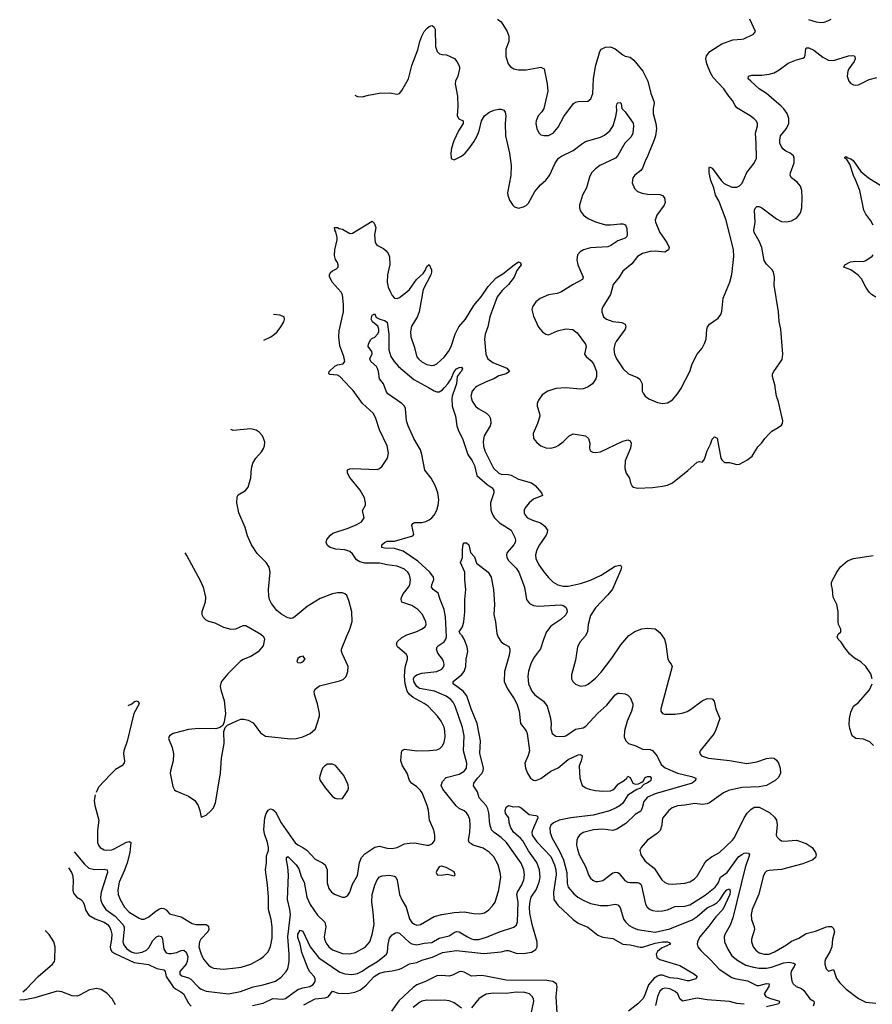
# Model space of a CAD drawing. Header units: inches. Extents: x 1173000 to 1307049, y 522583 to 678455.
# Tile 71 of 256: x 1182768 to 1189642, y 565026 to 572966. Entities that reach past the tile are written whole.
import ezdxf

# ---------------------------------------------------------------- set-up
doc = ezdxf.new("R2010")
doc.units = ezdxf.units.IN
doc.header["$MEASUREMENT"] = 0
doc.layers.add('B1586', color=7, linetype='Continuous')
doc.layers.add('B1587', color=7, linetype='Continuous')

msp = doc.modelspace()

# ---------------------------------------------------------------- linework, layer by layer
at = {"layer": 'B1586', "color": 5}
for points, elevation in [([(1183207.8, 566256.7), (1183290, 566156.5), (1183324.3, 566124.3), (1183370, 566111.7), (1183450, 566116.5), (1183472.2, 566110), (1183475.8, 566090), (1183471.5, 566071.5), (1183423.3, 565930), (1183418.6, 565890), (1183422.3, 565862.3), (1183435.3, 565830), (1183462.7, 565790), (1183537.1, 565737.1), (1183599.2, 565670), (1183608.9, 565650), (1183610.6, 565630), (1183600.6, 565530), (1183606.5, 565506.6), (1183630, 565475), (1183666.5, 565450), (1183690, 565441.5), (1183710, 565438.8), (1183754.4, 565445.6), (1183790, 565463.2), (1183810, 565481.8), (1183840.9, 565539.1), (1183870, 565569), (1183890, 565578.9), (1183910, 565572.2), (1183919.6, 565550), (1183930, 565470.5), (1183950, 565440.7), (1183970, 565434.3), (1183990, 565436.3), (1184035.8, 565444.2), (1184070, 565458.4), (1184090, 565461.4), (1184110, 565447.3), (1184123.6, 565410), (1184118.2, 565370), (1184108.8, 565350), (1184060.2, 565290), (1184059.5, 565270), (1184075.2, 565255.2), (1184130, 565239), (1184148, 565228), (1184210, 565163.6), (1184230, 565149.2), (1184270, 565131.1), (1184450, 565109.3), (1184549.2, 565129.2), (1184650, 565167.7), (1184730, 565184.1), (1184830, 565213.2), (1184875.3, 565244.7), (1184917.2, 565290), (1184928.3, 565311.7), (1184940.7, 565370), (1184941.6, 565430), (1184928.8, 565570), (1184949.9, 565750), (1184946, 565790), (1184927.6, 565870), (1184936.1, 566070), (1184930.6, 566130.6), (1184918.2, 566190), (1184919.6, 566210), (1184930, 566217.4), (1184997.2, 566150), (1185017.5, 566117.5), (1185036.8, 566056.8), (1185060.2, 566010), (1185082.1, 565890), (1185108.9, 565830), (1185170, 565744.6), (1185227.7, 565687.7), (1185236.2, 565650), (1185222.7, 565570), (1185225.7, 565550), (1185238.7, 565518.7), (1185260.2, 565490), (1185290, 565466.3), (1185370, 565436.5), (1185430, 565432.9), (1185476.1, 565443.9), (1185553.4, 565486.6), (1185591, 565529), (1185610.5, 565589.5), (1185625.2, 565670), (1185618.1, 565770), (1185606, 565850), (1185610.8, 565910.8), (1185630, 565986), (1185649.3, 566030.7), (1185670, 566052.8), (1185690, 566060.8), (1185750, 566066.7), (1185790, 566058.7), (1185799.5, 566050), (1185810, 566026), (1185831, 565910), (1185847.8, 565867.8), (1185884.9, 565810), (1185910, 565716.4), (1185930, 565686.7), (1185950, 565671.4), (1185970, 565664.7), (1185998, 565670), (1186110, 565732.9), (1186170, 565750.3), (1186270, 565767.1), (1186350, 565772.3), (1186430, 565759), (1186476.2, 565756.2), (1186515.2, 565764.8), (1186551.5, 565788.5), (1186580.5, 565819.5), (1186601, 565850), (1186630.9, 565950), (1186646.2, 566050), (1186642, 566090), (1186624.8, 566150), (1186590, 566215.6), (1186553.7, 566253.7), (1186504.6, 566284.6), (1186424.5, 566310), (1186391.2, 566330), (1186385.6, 566350), (1186396.5, 566410), (1186400.7, 566470), (1186396.2, 566516.2), (1186385.8, 566545.8), (1186369.1, 566569.1), (1186350, 566585.7), (1186310, 566605.1), (1186285.6, 566625.6), (1186180.3, 566760.3), (1186167.2, 566790), (1186176.2, 566823.8), (1186205.8, 566854.2), (1186310, 566880.6), (1186350, 566906), (1186370.8, 566930), (1186373.8, 566970), (1186347.2, 567070), (1186350.6, 567190), (1186337.6, 567257.6), (1186278.1, 567430), (1186262.5, 567462.5), (1186244.8, 567484.8), (1186206.6, 567510), (1186112.4, 567550), (1185990, 567571.9), (1185968.7, 567590), (1185944.2, 567630), (1185941.8, 567650), (1185949.9, 567670), (1185970, 567684.1), (1186010, 567695.2), (1186130.5, 567709.5), (1186170, 567729), (1186186.6, 567750), (1186189.7, 567770), (1186185.7, 567790), (1186175.8, 567810), (1186138.7, 567858.7), (1186127.1, 567890), (1186134.5, 567910), (1186142.3, 567917.7), (1186190, 567950.2), (1186204.1, 567970), (1186209.3, 567990), (1186200.2, 568150), (1186189.9, 568209.9), (1186156.9, 568290), (1186141.4, 568341.4), (1186102, 568370), (1186088.6, 568388.6), (1186091.1, 568410), (1186107, 568453), (1186104.5, 568470), (1186074.4, 568510), (1185978.6, 568598.6), (1185860.6, 568680.6), (1185790, 568702.3), (1185710, 568703.4), (1185687.8, 568710), (1185686.4, 568730), (1185708.3, 568750), (1185730, 568759.7), (1185790, 568759.6), (1185937.2, 568802.8), (1185945.6, 568814.4), (1185929.4, 568890), (1185936.5, 568903.5), (1185949.6, 568910.4), (1186010, 568912.6), (1186041.2, 568918.8), (1186070, 568932.6), (1186090, 568949.1), (1186110, 568970.3), (1186129.8, 569010), (1186141.8, 569050), (1186145.9, 569094.1), (1186138.4, 569150), (1186116.3, 569210), (1186084, 569270), (1186033.4, 569333.4), (1186010, 569460.9), (1185998.5, 569498.5), (1185945.1, 569590), (1185899.3, 569690), (1185885.6, 569730), (1185878.5, 569830), (1185870, 569849.6), (1185848.5, 569870), (1185736.2, 569950), (1185723.7, 569970), (1185712.3, 570000)], 860), ([(1183376.4, 566715.1), (1183369.5, 566670.5), (1183372.5, 566630), (1183406.4, 566510), (1183396, 566430), (1183395.3, 566330), (1183402.6, 566310), (1183417.1, 566290), (1183450, 566272.8), (1183470, 566269.3), (1183510, 566271.7), (1183530, 566278.4), (1183630, 566334.3), (1183650, 566339.6), (1183663.1, 566330), (1183654.6, 566250), (1183634.3, 566165.7), (1183613.4, 566106.6), (1183570.1, 566010), (1183558.7, 565950), (1183562.7, 565910), (1183578.9, 565870), (1183613.7, 565810), (1183650, 565770.2), (1183730, 565721.8), (1183750, 565713.6), (1183770, 565712.6), (1183810, 565730.2), (1183853.3, 565770), (1183890, 565793.7), (1183910, 565800.2), (1183930, 565799.6), (1183948.3, 565788.3), (1183975.8, 565755.8), (1184070, 565730.2), (1184157.8, 565677.8), (1184190, 565669.2), (1184270, 565670.2), (1184290, 565655.5), (1184294, 565630), (1184285.2, 565610), (1184228.5, 565550), (1184217.1, 565530), (1184212.3, 565490), (1184230, 565430.4), (1184250.1, 565390.1), (1184290, 565342.3), (1184310, 565326.7), (1184330, 565318.5), (1184409.8, 565310.2), (1184510, 565318.8), (1184554.4, 565325.6), (1184630, 565349), (1184710, 565391.7), (1184734.7, 565410), (1184769.8, 565450.2), (1184789.1, 565490.9), (1184802.1, 565557.9), (1184804, 565650), (1184795.5, 565710), (1184773.1, 565790), (1184774.6, 565890), (1184766.6, 565990), (1184749.8, 566110), (1184757.4, 566170), (1184756.6, 566223.4), (1184773.4, 566266.6), (1184774.6, 566290), (1184766.5, 566330), (1184741.2, 566401.2), (1184736.5, 566436.5), (1184745.2, 566530), (1184755.5, 566564.5), (1184770, 566592), (1184790, 566602.6), (1184810, 566595.6), (1184830, 566577.4), (1184876.5, 566490), (1184990, 566327.6), (1185010, 566311), (1185051.2, 566291.2), (1185082, 566270), (1185150, 566195.2), (1185210, 566166.7), (1185231.6, 566151.6), (1185246.7, 566110), (1185246.3, 566006.3), (1185260.2, 565960.2), (1185283, 565930), (1185310, 565910.4), (1185370, 565888.5), (1185390, 565890.5), (1185410, 565900.7), (1185430, 565930.8), (1185450, 565994), (1185490, 566064), (1185507.8, 566170), (1185522.7, 566210), (1185550, 566239.6), (1185630, 566293.1), (1185670, 566301.3), (1185730, 566285.5), (1185770, 566282), (1185810, 566291.6), (1185870, 566318.9), (1185910, 566326), (1185950, 566327.2), (1186049.6, 566310.4), (1186070, 566310.5), (1186096.9, 566323.1), (1186113.6, 566350), (1186114.7, 566390), (1186106, 566430), (1186071.1, 566510), (1186063.9, 566590), (1186053.5, 566630), (1186013.8, 566730), (1185999.8, 566750), (1185970, 566778.8), (1185927.6, 566810), (1185911.3, 566830), (1185892.7, 566890), (1185855.2, 566950), (1185841, 566990), (1185845.2, 567054.8), (1185850, 567070.8), (1185860.8, 567079.2), (1185870, 567082.4), (1185970, 567069.3), (1186071.8, 567071.8), (1186130, 567079.2), (1186154, 567090), (1186176.9, 567110), (1186190, 567138.8), (1186196.8, 567183.2), (1186195.9, 567230), (1186190, 567259.5), (1186166.6, 567310), (1186137.2, 567350), (1186060.4, 567430), (1186030, 567451.5), (1185939.6, 567499.6), (1185910, 567525.6), (1185892.9, 567550), (1185876.2, 567610), (1185869, 567671), (1185874.8, 567745.2), (1185895.3, 567810), (1185895.6, 567830), (1185883.5, 567850), (1185812.8, 567910), (1185805, 567930), (1185810, 567950.2), (1185850, 567984), (1185890, 568006.4), (1185968.4, 568031.6), (1186007.3, 568050), (1186037.6, 568070), (1186045.1, 568090), (1186043.1, 568110), (1186016.4, 568170), (1185979.1, 568210), (1185930, 568241.6), (1185848, 568270), (1185842.7, 568290), (1185847.1, 568310), (1185861.9, 568338.1), (1185903.5, 568390), (1185913.1, 568410), (1185917.6, 568450), (1185910.9, 568490), (1185897.6, 568510), (1185870, 568534.4), (1185810, 568558.5), (1185730, 568568.9), (1185670, 568584.5), (1185550, 568584.4), (1185510, 568593.1), (1185484.2, 568610), (1185450, 568659.3), (1185430, 568677.5), (1185390, 568690.7), (1185317.5, 568697.5), (1185270, 568709.6), (1185250, 568726), (1185239.5, 568750), (1185245.4, 568774.6), (1185273.2, 568810), (1185293.4, 568826.6), (1185415.5, 568864.5), (1185485.4, 568894.6), (1185522.7, 568917.3), (1185544.7, 568950), (1185532.8, 569007.2), (1185556.4, 569050), (1185556.4, 569070), (1185547.2, 569110), (1185513, 569173), (1185430, 569275.1), (1185409.7, 569310), (1185410, 569334.8), (1185430, 569345.5), (1185450, 569348.2), (1185650, 569338.4), (1185670, 569348.2), (1185690, 569366), (1185707.3, 569390), (1185732.3, 569430), (1185742.4, 569470), (1185729.7, 569530), (1185670, 569659.5), (1185640.3, 569750), (1185620.9, 569790), (1185531.9, 569871.9), (1185455.5, 569975.5), (1185432.8, 570000)], 880), ([(1186063.8, 570000), (1186110, 569974.2), (1186130, 569965.8), (1186150, 569964.2), (1186177.8, 569982.2), (1186193.8, 570000)], 860), ([(1186279.2, 570000), (1186255.6, 569930), (1186252.8, 569910), (1186255.3, 569850), (1186282.5, 569770), (1186290.9, 569690), (1186305.4, 569650), (1186338.3, 569590), (1186380.7, 569460.7), (1186416.1, 569410), (1186435.5, 569370), (1186454, 569290), (1186537.3, 569217.3), (1186577, 569190), (1186590.3, 569170), (1186590.3, 569150), (1186562.3, 569070), (1186567.3, 569010), (1186582.6, 568970), (1186594.9, 568950), (1186636.5, 568910), (1186729, 568850), (1186759.6, 568790), (1186764.9, 568770), (1186763.6, 568750), (1186753.1, 568730), (1186698.6, 568670), (1186693.6, 568650), (1186696.5, 568630), (1186710, 568605.7), (1186770, 568542.6), (1186791.3, 568510), (1186838, 568390), (1186852.9, 568290), (1186878.3, 568258.3), (1186910, 568242.3), (1186950, 568237.4), (1187130, 568246.8), (1187150, 568243.2), (1187170, 568228.1), (1187180.4, 568210), (1187181.3, 568190), (1187170, 568167.1), (1187130, 568129.7), (1187050, 568076.3), (1187016, 568030), (1186990, 567969), (1186966.9, 567893.1), (1186910, 567816.2), (1186890, 567772.3), (1186870, 567712.7), (1186864.3, 567670), (1186871.1, 567610), (1186897.3, 567550), (1186921.7, 567521.7), (1186990.1, 567470.1), (1187020.2, 567430), (1187046.9, 567333.1), (1187052.7, 567287.3), (1187050.6, 567249.4), (1187061.6, 567210), (1187090, 567188.9), (1187150, 567186.3), (1187170, 567191.8), (1187250, 567244.9), (1187310, 567254.6), (1187332.1, 567270), (1187430, 567374.7), (1187502.3, 567437.7), (1187570, 567521.3), (1187590, 567534), (1187604, 567536), (1187650, 567528.7), (1187670, 567519.5), (1187690, 567499.1), (1187710.3, 567450), (1187710.3, 567430), (1187700.3, 567390), (1187666.2, 567310), (1187644.7, 567230), (1187642.5, 567182.5), (1187654, 567150), (1187676.3, 567130), (1187736.3, 567110), (1187790, 567084.6), (1187850, 567080.4), (1187870, 567073.4), (1187908.2, 567028.2), (1187940, 566960), (1187972.3, 566932.3), (1188070, 566888.8), (1188183.4, 566863.3), (1188218, 566850), (1188215.5, 566830), (1188188.8, 566810), (1187890, 566723.4), (1187830, 566695), (1187799.1, 566660.9), (1187786.7, 566610), (1187775.5, 566584.5), (1187730, 566556.2), (1187655.4, 566484.6), (1187582.4, 566437.6), (1187550, 566428.7), (1187470, 566437.7), (1187393.4, 566433.4), (1187310.5, 566410), (1187282, 566390), (1187267.4, 566370), (1187260.3, 566350), (1187257.3, 566310), (1187263.8, 566276.2), (1187278.2, 566230), (1187332.1, 566132.1), (1187353.1, 566070), (1187370, 566044.4), (1187387.6, 566027.6), (1187410, 566017.4), (1187430, 566015.3), (1187470, 566025.3), (1187550, 566085.3), (1187571.3, 566091.3), (1187590, 566087.8), (1187600.2, 566080.2), (1187645.5, 566025.5), (1187670, 566010.2), (1187690, 566006.8), (1187749.2, 566009.2), (1187764, 566004), (1187774.7, 565994.7), (1187780.7, 565980.7), (1187813.9, 565833.9), (1187826.3, 565810), (1187850, 565791.6), (1187870, 565783.2), (1187910, 565776.9), (1187950, 565778.9), (1187990, 565788.5), (1188050, 565813.5), (1188130, 565816), (1188170, 565827.1), (1188294.5, 565905.5), (1188374.6, 565970), (1188398.4, 566001.6), (1188418, 566050), (1188470.5, 566090), (1188564.5, 566215.5), (1188590, 566235.2), (1188610, 566244.1), (1188630, 566247.8), (1188643.9, 566243.9), (1188651.8, 566230), (1188617.5, 566130), (1188516.4, 565723.6), (1188495.6, 565664.4), (1188453.4, 565590), (1188447.1, 565570), (1188450.2, 565530), (1188475.9, 565470), (1188510, 565417.8), (1188558.2, 565378.2), (1188622.1, 565342.1), (1188684.2, 565324.2), (1188730, 565318), (1188790, 565317.8), (1188830, 565325.5), (1188930, 565359.5), (1188970, 565365), (1189010, 565357.6), (1189019.3, 565350), (1189012.2, 565330), (1188987.5, 565292.5), (1188984, 565270), (1188993.7, 565213.7), (1189003.1, 565190), (1189027.7, 565170), (1189070, 565152.6), (1189090, 565138.3), (1189138.3, 565070), (1189170.1, 565050.1), (1189173.8, 565033.8), (1189164.9, 565010)], 860), ([(1186443.8, 570000), (1186431.8, 569990), (1186416.9, 569970), (1186405.3, 569930), (1186416.1, 569890), (1186443.1, 569850), (1186465.3, 569830), (1186532.1, 569792.1), (1186552, 569772), (1186563.2, 569750), (1186566.2, 569710), (1186560.9, 569690), (1186511.8, 569610), (1186504.3, 569564.3), (1186508.1, 569528.1), (1186518.8, 569490), (1186588.6, 569350), (1186630, 569308.1), (1186650, 569300.8), (1186710, 569298.3), (1186730, 569293.2), (1186790, 569260.1), (1186895.3, 569230), (1186924, 569210), (1186974.9, 569150), (1186984, 569130), (1186910, 569099.2), (1186874.3, 569070), (1186843.1, 569030), (1186836, 569010), (1186835.3, 568990), (1186843.7, 568970), (1186862.4, 568950), (1186902, 568930), (1186968, 568908), (1187000.6, 568880.6), (1187023.7, 568850), (1187020.9, 568830), (1187011.5, 568810), (1186957.6, 568730), (1186936.2, 568690), (1186926.2, 568650), (1186930, 568620.7), (1186952.8, 568570), (1186992.5, 568512.5), (1187030, 568468.5), (1187070, 568430.3), (1187107.6, 568407.6), (1187150, 568397.3), (1187190, 568398.8), (1187290, 568420.5), (1187370, 568445.3), (1187454.6, 568485.4), (1187570, 568559.6), (1187608, 568568), (1187618, 568558), (1187620.4, 568550), (1187614.9, 568530), (1187546.1, 568373.9), (1187510.8, 568329.2), (1187410, 568223.5), (1187370, 568160.9), (1187351.5, 568090), (1187347, 568030), (1187325.8, 567994.2), (1187286.4, 567950), (1187265.7, 567910), (1187250, 567802), (1187217.3, 567682.7), (1187218, 567650), (1187227, 567630), (1187250, 567608.7), (1187290, 567592.7), (1187330, 567598), (1187350, 567608.4), (1187410, 567655.8), (1187455.4, 567704.6), (1187543, 567817), (1187614.4, 567925.6), (1187679.5, 568000.5), (1187727, 568033), (1187785.1, 568054.9), (1187830, 568060.5), (1187890, 568054), (1187930, 568024.2), (1187966.3, 567970), (1187977.1, 567930), (1187994, 567810), (1188005.7, 567785.7), (1188020.5, 567770), (1188028.4, 567750), (1187937.1, 567410), (1187937.3, 567390), (1187950, 567371), (1187970, 567365.5), (1188050, 567366.4), (1188110, 567374.4), (1188150, 567388.4), (1188176, 567404), (1188270, 567473.7), (1188310, 567491.8), (1188350, 567490.4), (1188368, 567470), (1188381.6, 567410), (1188412.4, 567330), (1188381, 567239), (1188366.3, 567210), (1188253.4, 567070), (1188248.2, 567050), (1188264, 567030), (1188322, 567010), (1188490, 566992.4), (1188630, 566967.9), (1188710, 566981.1), (1188790, 567008), (1188830, 567013), (1188850, 567010.5), (1188870, 566994), (1188885.5, 566970), (1188899.3, 566930), (1188902, 566890), (1188885.5, 566854.5), (1188858.8, 566830), (1188790, 566791.5), (1188730, 566780.4), (1188590, 566774), (1188482.8, 566750), (1188442, 566730), (1188330, 566651.1), (1188310, 566641.5), (1188270, 566637.2), (1188210, 566645.1), (1188130, 566630.7), (1188070, 566625.3), (1188028.4, 566610), (1188001.3, 566590), (1187953.7, 566530), (1187947.6, 566510), (1187946, 566470), (1187931.2, 566428.8), (1187910, 566406.3), (1187830.3, 566350), (1187777.6, 566290), (1187768.5, 566270), (1187774.4, 566230), (1187810, 566180.4), (1187882.4, 566122.4), (1187946, 566030), (1187970, 566007.4), (1187996.7, 565996.7), (1188030, 565993.8), (1188130, 566002), (1188170, 566012.3), (1188206.4, 566033.7), (1188230, 566058.9), (1188292.1, 566167.9), (1188310, 566188.9), (1188345.4, 566214.6), (1188410, 566250.3), (1188514.5, 566350), (1188529.8, 566370.1), (1188609.9, 566530.1), (1188632.9, 566567.1), (1188662, 566598), (1188690, 566614.4), (1188730, 566615.8), (1188812.1, 566572.1), (1188854.1, 566534.1), (1188868.9, 566510), (1188873.9, 566473.9), (1188866.3, 566390), (1188873.7, 566373.7), (1188890, 566357.6), (1188910, 566345.3), (1188930, 566340.2), (1189030, 566349), (1189110, 566321.8), (1189156.1, 566290), (1189183.6, 566250), (1189188.8, 566230), (1189183.1, 566210), (1189163, 566190), (1189082, 566158), (1188910, 566112.8), (1188810, 566104.2), (1188790, 566098.3), (1188774.4, 566085.6), (1188762.5, 566057.5), (1188726.5, 565913.5), (1188674, 565790), (1188664.8, 565750), (1188668.4, 565710), (1188690.3, 565650), (1188692.9, 565630), (1188667.8, 565550), (1188667.9, 565530), (1188681.5, 565490), (1188703.4, 565463.4), (1188730, 565442), (1188770, 565431), (1188810, 565430.8), (1188854, 565450), (1188950, 565505.8), (1188990, 565534.4), (1189050, 565559), (1189110, 565598), (1189183.6, 565616.4), (1189274, 565650), (1189290, 565654.3), (1189312.8, 565652.8), (1189330, 565637.3), (1189336.5, 565610), (1189321.5, 565550), (1189316.9, 565490), (1189299.7, 565450), (1189264.2, 565390), (1189259.1, 565370), (1189259.6, 565350), (1189270, 565311), (1189290, 565294), (1189330, 565306.8), (1189353.5, 565233.5), (1189379.3, 565199.3), (1189430, 565148.8), (1189530, 565071.6), (1189590, 565044.2), (1189670, 565034.8)], 880), ([(1187339, 570000), (1187311.9, 569988.1), (1187290, 569985.4), (1187170, 569997.8), (1187090, 569992.5), (1187026, 569970), (1186980, 569940), (1186950, 569898.7), (1186940.7, 569870), (1186940.2, 569850), (1186958.5, 569790), (1186960.2, 569770), (1186943.9, 569710), (1186906.7, 569630), (1186911.6, 569590), (1186935.9, 569555.9), (1186970.2, 569530.2), (1187010, 569514.7), (1187050, 569512.2), (1187090, 569522.9), (1187110, 569533.2), (1187150, 569562.4), (1187198.3, 569610), (1187230, 569627.1), (1187330, 569610.3), (1187354, 569590), (1187363.6, 569550), (1187362.4, 569510), (1187368, 569490), (1187390, 569479.5), (1187410, 569477), (1187450, 569482.3), (1187630, 569567.6), (1187670, 569577.6), (1187690, 569570.5), (1187696.5, 569550), (1187696, 569530), (1187691.6, 569510), (1187650.2, 569410), (1187647.1, 569347.1), (1187657.6, 569310), (1187684.9, 569270), (1187693.4, 569230), (1187705.5, 569205.5), (1187716.3, 569196.3), (1187747.7, 569187.7), (1187870, 569193.4), (1187950, 569203.2), (1187990, 569212.8), (1188031.8, 569230), (1188154, 569330), (1188230, 569399.1), (1188250, 569402.8), (1188270, 569398), (1188276.5, 569403.5), (1188290, 569422), (1188309.7, 569490.3), (1188336.1, 569543.9), (1188350, 569584.7), (1188370, 569601), (1188390, 569591.3), (1188421.7, 569430), (1188430, 569415.5), (1188450, 569396.4), (1188490, 569394.4), (1188550, 569378), (1188570, 569383), (1188630, 569413), (1188673.9, 569446.1), (1188719.7, 569520.3), (1188749.2, 569550), (1188776, 569590), (1188810, 569627.3), (1188832.9, 569647.1), (1188883.8, 569676.2), (1188910, 569697.3), (1188917.6, 569710), (1188920.5, 569730), (1188884.6, 569884.6), (1188869.6, 569930), (1188859.8, 570000)], 920), ([(1187787.2, 570000), (1187787.7, 569970), (1187793.2, 569953.2), (1187810.5, 569930.5), (1187841, 569910), (1187910, 569878), (1187950, 569870.4), (1187990, 569875.5), (1188030, 569900.5), (1188072.1, 569947.9), (1188102.8, 569997.2), (1188104.2, 570000)], 940), ([(1184099.5, 568667.4), (1184118, 568638), (1184220.5, 568450), (1184248, 568390), (1184265.5, 568310), (1184262, 568270), (1184234.9, 568190), (1184235.5, 568170), (1184247.5, 568147.5), (1184267.7, 568127.7), (1184290, 568115.8), (1184341.7, 568101.7), (1184410, 568068.5), (1184470, 568050.4), (1184510, 568054), (1184570, 568080.5), (1184590, 568082), (1184711, 568010), (1184732.3, 567992.3), (1184742, 567970), (1184730, 567917.2), (1184690, 567869.4), (1184630.8, 567830), (1184570, 567806), (1184547.9, 567792.1), (1184445.5, 567690), (1184393, 567627), (1184384.9, 567590), (1184393, 567550), (1184416.9, 567476.9), (1184426.7, 567370), (1184417.5, 567302.5), (1184405.2, 567274.8), (1184381.6, 567258.4), (1184350, 567247.3), (1184210, 567251.1), (1184130, 567241.1), (1184004.7, 567210), (1183974.8, 567190), (1183970, 567178), (1183967.3, 567170), (1183996.5, 567096.5), (1184006.7, 567046.7), (1184004.3, 566990), (1183982.4, 566910), (1183981.5, 566890), (1184001.1, 566781.1), (1184016.3, 566756.3), (1184027.2, 566747.2), (1184130, 566705.5), (1184179.5, 566670), (1184206.7, 566630), (1184220.7, 566590), (1184230, 566534), (1184270, 566551), (1184310, 566584.9), (1184330, 566610.8), (1184345.6, 566650), (1184386.6, 566890), (1184395.3, 567010), (1184415.4, 567130), (1184413.6, 567226.4), (1184423.2, 567256.8), (1184444.1, 567275.9), (1184524.4, 567315.6), (1184550, 567324.2), (1184575.1, 567324.9), (1184610, 567316.1), (1184650, 567294.6), (1184710, 567216.4), (1184749.1, 567189.1), (1184950, 567167.2), (1184998, 567170), (1185050, 567183.1), (1185109.7, 567210.3), (1185153, 567247), (1185184.2, 567350), (1185184.7, 567370), (1185168.6, 567450), (1185144.1, 567524.1), (1185143.1, 567550), (1185152.6, 567570), (1185185.7, 567594.3), (1185346.4, 567633.6), (1185374.6, 567645.4), (1185399.5, 567670), (1185414.5, 567710), (1185416.9, 567750), (1185369.8, 567850), (1185363.2, 567870), (1185363.4, 567890), (1185402, 567990), (1185430.8, 568050), (1185447, 568113), (1185444.4, 568190), (1185422.4, 568282.4), (1185404, 568324), (1185390, 568336.4), (1185370, 568344.5), (1185330, 568344.6), (1185290, 568336.5), (1185190, 568298.9), (1185085, 568235), (1184990, 568152.8), (1184970, 568141.1), (1184950, 568138.3), (1184925.2, 568145.2), (1184882, 568170), (1184841.4, 568201.4), (1184797.8, 568257.8), (1184782, 568290), (1184776.2, 568316.2), (1184773.7, 568370), (1184786.6, 568510), (1184778.7, 568550), (1184755.6, 568590), (1184682.6, 568662.6), (1184636.9, 568730), (1184605.2, 568805.2), (1184586.3, 568870), (1184535.8, 568990), (1184517.4, 569070), (1184521.4, 569118.6), (1184530, 569134), (1184589.2, 569170), (1184610, 569196), (1184630, 569272), (1184637.6, 569350), (1184647.3, 569390), (1184671.8, 569430), (1184717.7, 569482.3), (1184732.8, 569507.2), (1184741.6, 569530), (1184742.9, 569562.9), (1184726.6, 569610), (1184699.3, 569639.3), (1184675.1, 569655.1), (1184630, 569667.3), (1184490, 569654), (1184470, 569660.9), (1184468.9, 569662.1)], 920), ([(1184644.3, 565015.7), (1184730, 565034.4), (1184810, 565071.9), (1184890, 565066), (1184910, 565073.8), (1185010, 565143.9), (1185050, 565159.1), (1185106.6, 565170), (1185133.4, 565186.6), (1185149.8, 565210), (1185151.2, 565230), (1185143.2, 565250), (1185108.1, 565288.1), (1185092.8, 565312.8), (1185042.8, 565442.8), (1185028.8, 565510), (1185010, 565564.2), (1185010, 565590.3), (1185030, 565624.9), (1185050, 565616.3), (1185108.7, 565490), (1185179.6, 565399.6), (1185350, 565285.7), (1185390, 565271), (1185446.4, 565266.4), (1185490, 565274.6), (1185530, 565292.5), (1185574.7, 565325.3), (1185652.1, 565370), (1185710, 565415.5), (1185723.8, 565430), (1185732.9, 565450), (1185738.9, 565510), (1185750, 565558.4), (1185770, 565586), (1185797.8, 565602.2), (1185810, 565605.5), (1185830, 565599.7), (1185910, 565524.3), (1185930, 565513.5), (1185970, 565506.3), (1186030, 565519.1), (1186090, 565524.5), (1186150, 565560.1), (1186230, 565578.8), (1186270, 565605.5), (1186290, 565611.9), (1186310.9, 565610.9), (1186376.9, 565570), (1186410, 565555.1), (1186430, 565549.5), (1186470, 565549.5), (1186532.6, 565567.4), (1186637, 565610), (1186752.3, 565647.7), (1186772.3, 565667.7), (1186780.9, 565690), (1186786.6, 565850), (1186777, 565910), (1186781.3, 565930), (1186817.3, 565990), (1186833.6, 566030), (1186838.4, 566070), (1186832.9, 566110), (1186810, 566163.5), (1186691.8, 566330), (1186650, 566372.3), (1186592.1, 566412.1), (1186572.9, 566432.9), (1186558.8, 566478.8), (1186550.4, 566570.4), (1186542.6, 566602.6), (1186528.2, 566628.2), (1186473.5, 566690), (1186458.5, 566738.5), (1186426.8, 566786.8), (1186429.8, 566810), (1186458.9, 566850), (1186493.4, 566886.6), (1186505.8, 566910), (1186506.4, 566930), (1186478.8, 567050), (1186482.5, 567150), (1186473, 567207), (1186454.8, 567290), (1186407.2, 567410), (1186372.6, 567512.6), (1186344, 567550), (1186262.2, 567610), (1186263.1, 567630), (1186333.7, 567686.3), (1186352.2, 567710), (1186364.7, 567750), (1186368.2, 567810), (1186380.6, 567870), (1186376.5, 567910), (1186352, 567970), (1186336.2, 567996.2), (1186320.7, 568010), (1186311.6, 568030), (1186336.8, 568070), (1186349.8, 568110), (1186356.3, 568190), (1186355.8, 568290), (1186365.7, 568370), (1186356.9, 568450), (1186358, 568510), (1186320.9, 568590), (1186339, 568630), (1186338, 568690), (1186344.2, 568735.8), (1186350, 568746.8), (1186370, 568746.8), (1186390, 568730.8), (1186401.3, 568670), (1186433.7, 568633.7), (1186450, 568584.7), (1186544, 568510), (1186570.3, 568470), (1186589, 568370), (1186596.5, 568250), (1186590.2, 568170), (1186604.3, 568110), (1186615.2, 568015.2), (1186625.7, 567985.7), (1186650, 567948.5), (1186670, 567931.7), (1186711.7, 567911.7), (1186718.4, 567890), (1186720.3, 567870), (1186712.6, 567830), (1186675.8, 567710), (1186672.9, 567630), (1186699.6, 567570), (1186754, 567490), (1186775.1, 567450), (1186795, 567390), (1186806.5, 567290), (1186850.1, 567230.1), (1186859.7, 567210), (1186877, 567070), (1186867.3, 567032.7), (1186839.7, 566970), (1186846.9, 566930), (1186861.3, 566890), (1186885.5, 566850), (1186910, 566833.1), (1186930, 566831.6), (1186970, 566847.2), (1187050, 566907), (1187110, 566932.4), (1187190, 567000.6), (1187270, 567037), (1187290, 567041.6), (1187301.6, 567030), (1187301.6, 567021.6), (1187295.6, 566990), (1187279.6, 566950), (1187284.2, 566850), (1187303.8, 566790), (1187331.3, 566771.3), (1187360.4, 566760.4), (1187409.3, 566749.3), (1187470, 566745), (1187530, 566748.4), (1187550, 566756.2), (1187567.2, 566770), (1187595.7, 566804.3), (1187641.1, 566830), (1187661.6, 566850), (1187670, 566866.8), (1187690, 566854.8), (1187710.2, 566810.2), (1187730, 566800.7), (1187756.5, 566803.5), (1187782.7, 566817.3), (1187793.7, 566826.3), (1187810, 566853.6), (1187830, 566864.1), (1187850, 566862.4), (1187860.2, 566850), (1187856, 566830), (1187850, 566824.9), (1187830, 566810.8), (1187801.1, 566798.9), (1187771.8, 566770), (1187742.7, 566757.3), (1187670, 566711.3), (1187630, 566647.7), (1187610, 566629.8), (1187575.8, 566610), (1187515.4, 566584.6), (1187390.1, 566549.9), (1187210, 566530.4), (1187117.1, 566510), (1187070.3, 566490), (1187051.3, 566470), (1187042.9, 566450), (1187044.1, 566410), (1187058.5, 566370), (1187120.6, 566260.6), (1187151.1, 566190), (1187179.3, 566090), (1187182.5, 566002.5), (1187191.1, 565970), (1187235.7, 565915.7), (1187266.5, 565890), (1187310, 565865.2), (1187370, 565839.7), (1187450, 565823.2), (1187510, 565822.8), (1187570, 565832.6), (1187590, 565827), (1187610, 565807.7), (1187630.2, 565730), (1187639.3, 565710), (1187652.3, 565690), (1187682, 565662), (1187710, 565644.5), (1187750.1, 565630.1), (1187890, 565607.7), (1188010, 565633.3), (1188190, 565706), (1188230, 565734.4), (1188310, 565803), (1188366, 565830), (1188392.3, 565847.7), (1188411.9, 565868.1), (1188452.2, 565930), (1188470, 565948.9), (1188490, 565957.5), (1188496.9, 565936.9), (1188494.3, 565910), (1188436.4, 565790), (1188380.1, 565730), (1188325.3, 565654.7), (1188250.2, 565570), (1188231.4, 565530), (1188230.3, 565510), (1188236, 565490), (1188258.5, 565458.5), (1188341.2, 565381.2), (1188408.4, 565310), (1188510, 565241.7), (1188533.1, 565233.1), (1188635.3, 565215.3), (1188710, 565178), (1188730, 565177.4), (1188790, 565193.2), (1188810, 565190.2), (1188808.1, 565170), (1188771.3, 565110), (1188777.7, 565097.7), (1188782.8, 565090), (1188814.3, 565074.3), (1188892.8, 565050), (1188888.8, 565030), (1188790, 565004.1)], 840), ([(1189642, 567650), (1189631.2, 567690), (1189589.7, 567750), (1189550, 567787.6), (1189498.2, 567818.2), (1189460.5, 567850), (1189419.5, 567899.5), (1189390, 567946.6), (1189366.6, 567970), (1189358, 567990), (1189366, 568010), (1189389.2, 568030), (1189389.5, 568050), (1189369.6, 568090), (1189365.6, 568110), (1189366.6, 568193.4), (1189356.3, 568250), (1189327.6, 568310), (1189321.4, 568370), (1189312.1, 568410), (1189313.7, 568430), (1189356.4, 568510), (1189385.7, 568554.3), (1189442.8, 568602.8), (1189490, 568621.3), (1189650, 568645.5)], 880), ([(1189652.1, 567112.1), (1189623.3, 567143.3), (1189570, 567164.7), (1189509.7, 567169.7), (1189480.9, 567190), (1189461.3, 567250), (1189456.6, 567283.4), (1189458, 567330), (1189470, 567381), (1189490, 567430.8), (1189530, 567460.7), (1189619.4, 567560.6), (1189642, 567610)], 880), ([(1183642.2, 567435.9), (1183672.2, 567447.8), (1183690, 567465.2), (1183710, 567474.3), (1183725.7, 567465.7), (1183730.6, 567450), (1183688.5, 567370), (1183633.2, 567146.8), (1183608.1, 567070), (1183604.8, 567044.8), (1183612.6, 566990), (1183608.9, 566970), (1183592.2, 566950), (1183540.7, 566919.3), (1183499.7, 566880.3), (1183404.4, 566775.6), (1183383.2, 566733.7)], 880), ([(1185057.4, 565022.6), (1185150, 565069.2), (1185230, 565079.1), (1185253.5, 565086.5), (1185290, 565133), (1185334.3, 565114.3), (1185410, 565113.2), (1185470, 565123.5), (1185510, 565139.3), (1185530, 565152.6), (1185560.5, 565179.5), (1185624.6, 565250), (1185670, 565275.6), (1185710, 565288.6), (1185770, 565294.5), (1185831.1, 565308.9), (1185850, 565315.9), (1185910, 565353), (1185970, 565362.3), (1186010, 565381.6), (1186094.7, 565405.3), (1186176, 565444), (1186290, 565460.1), (1186510, 565434.4), (1186650, 565447.8), (1186690, 565460.2), (1186710, 565459.7), (1186770, 565437), (1186830, 565434.2), (1186893.5, 565446.5), (1186930, 565467.1), (1186940.7, 565490), (1186940.5, 565530), (1186899.1, 565670), (1186880.7, 565760.7), (1186877.1, 565810), (1186882.3, 565857.7), (1186891, 565889), (1186930.9, 565950), (1186955.6, 566010), (1186963.4, 566050), (1186958.3, 566110), (1186936.6, 566170), (1186870, 566262.5), (1186823.9, 566343.9), (1186805.2, 566365.2), (1186752.2, 566410), (1186728, 566450), (1186714, 566490), (1186712.3, 566530), (1186685.8, 566565.8), (1186681, 566590), (1186690, 566616.4), (1186710, 566628.5), (1186750, 566618.4), (1186790, 566620.7), (1186810, 566610.7), (1186875.5, 566555.5), (1186930, 566547.7), (1186942, 566542), (1186945.5, 566530), (1186902.3, 566430), (1186897.2, 566410), (1186900.3, 566390), (1186936.9, 566336.9), (1187050, 566216.8), (1187080.1, 566150), (1187090.8, 566110), (1187093.9, 566070), (1187070.7, 565930.7), (1187073, 565870), (1187105.3, 565825.3), (1187230, 565710.3), (1187270, 565680.7), (1187347.3, 565647.3), (1187430, 565582.3), (1187470, 565567.9), (1187550, 565555.6), (1187631.4, 565511.4), (1187690, 565506.1), (1187770, 565487), (1187790, 565487.6), (1187890, 565519.2), (1187950, 565530.5), (1187990.8, 565530), (1188003.8, 565523.8), (1188015.3, 565510), (1187942.5, 565477.5), (1187910, 565451.9), (1187899.5, 565430), (1187904.6, 565404.6), (1187930, 565386.7), (1188090, 565339.3), (1188208, 565270), (1188230.8, 565250), (1188218, 565230), (1188165.3, 565214.7), (1188150, 565214.8), (1188073.9, 565233.9), (1188010, 565240.4), (1187950, 565259.5), (1187930, 565259.7), (1187910, 565253.7), (1187883.5, 565236.5), (1187838.2, 565181.8), (1187806.1, 565093.9), (1187790.5, 565070), (1187750.7, 565029.3), (1187676, 564970)], 820), ([(1183160.3, 566127.4), (1183185.9, 566090), (1183193.5, 566070), (1183199.2, 566030), (1183196, 565950), (1183199.2, 565930), (1183209.2, 565910), (1183229.5, 565889.5), (1183262, 565870), (1183276.2, 565856.2), (1183288.4, 565830), (1183301.9, 565781.9), (1183325.3, 565745.3), (1183376, 565716), (1183450, 565687.5), (1183476, 565670), (1183492.7, 565650), (1183503.8, 565623.8), (1183510.1, 565590.1), (1183508.1, 565550), (1183497.4, 565490), (1183500.8, 565470), (1183511.6, 565451.6), (1183535.2, 565435.2), (1183690, 565362.7), (1183807, 565347), (1183873.4, 565313.4), (1183930, 565305), (1183940.9, 565290), (1183947.9, 565250), (1184006.3, 565166.3), (1184024.1, 565150), (1184067.7, 565127.7), (1184087.5, 565110), (1184130, 565035.2), (1184150, 565011.8)], 840), ([(1182791.8, 565125.3), (1182822.4, 565150), (1182916.9, 565250), (1183032.8, 565350), (1183047.2, 565370), (1183051.9, 565388.1), (1183054.9, 565490), (1183042.3, 565530), (1183004.4, 565590), (1182973.7, 565620.1)], 840), ([(1187104.1, 564910), (1187093.8, 565090), (1187101.4, 565170), (1187094.7, 565190), (1187065.6, 565210), (1187018.4, 565218.4), (1186690, 565220.1), (1186526.1, 565253.9), (1186490, 565256.8), (1186410, 565252.1), (1186350, 565285.4), (1186330, 565289.7), (1186310, 565287.1), (1186258.5, 565261.5), (1186230, 565253.7), (1186170, 565258.1), (1186130, 565255.9), (1186039, 565210), (1185970, 565181.8), (1185939, 565161), (1185825.8, 565054.2), (1185766.7, 564970)], 820), ([(1183540.9, 565020.9), (1183512.8, 565070), (1183470, 565116.3), (1183424.1, 565144.1), (1183390, 565152.6), (1183330, 565141.5), (1183250, 565098.3), (1183230, 565092.6), (1183190, 565092.8), (1183107.3, 565127.3), (1183070, 565132.2), (1182890, 565078.5), (1182810, 565060.7), (1182770, 565059.5), (1182767.8, 565059.9)], 840), ([(1188610, 565025.7), (1188550, 565032.1), (1188489.3, 565049.3), (1188310, 565062.6), (1188230, 565076), (1188112.1, 565052.1), (1188090, 565068.7), (1188073.6, 565110), (1188051.8, 565130), (1188030, 565141.1), (1188009, 565150), (1187970, 565156.4), (1187949.1, 565150.9), (1187930, 565132.3), (1187910, 565088.7), (1187895.3, 565015.3)], 840), ([(1186330, 564995.6), (1186270, 565036.8), (1186230, 565055), (1186190, 565060.3), (1186130, 565055.5), (1186050, 565059.8), (1186010, 565051.9), (1185990, 565040.9), (1185941.3, 564998.7)], 840), ([(1186890.7, 564950), (1186912.8, 565050), (1186909.7, 565070), (1186899.7, 565090), (1186877.6, 565110), (1186840.4, 565120.4), (1186770, 565124.1), (1186690, 565114.1), (1186585.3, 565114.7), (1186530, 565107.6), (1186495.8, 565090), (1186470, 565069.7), (1186410, 564997.7)], 840)]:
    msp.add_lwpolyline(points, dxfattribs=dict(at, elevation=elevation))
for points, elevation in [([(1185053.2, 567833.2), (1185030, 567829), (1185010, 567814), (1185002.8, 567790), (1185010, 567782.8), (1185030, 567780.7), (1185050, 567787.7), (1185068.7, 567810)], 940), ([(1185290, 566963.7), (1185250, 566962), (1185228, 566950), (1185210, 566929.3), (1185200.3, 566910), (1185186.6, 566866.6), (1185184.9, 566850), (1185190.5, 566830), (1185233.4, 566770), (1185290, 566703), (1185310, 566688), (1185330, 566682), (1185370, 566686.8), (1185414.5, 566750), (1185419.5, 566770), (1185416.3, 566796.3), (1185380.9, 566870), (1185312.7, 566952.7)], 920), ([(1186170, 566139), (1186150, 566135.3), (1186130, 566106), (1186126, 566090), (1186134, 566070), (1186167.1, 566067.1), (1186216, 566076), (1186270, 566062), (1186278, 566070), (1186270, 566095.3), (1186206, 566130)], 880)]:
    msp.add_lwpolyline(points, close=True, dxfattribs=dict(at, elevation=elevation))
at = {"layer": 'B1587', "color": 5}
for points, elevation in [([(1185470.5, 572358.5), (1185490, 572347.7), (1185530, 572343), (1185581.3, 572358.7), (1185665.8, 572374.2), (1185750, 572376.4), (1185810, 572364.9), (1185830, 572370.6), (1185850, 572395.5), (1185903.5, 572490), (1185930, 572596), (1185977.6, 572722.4), (1185993.7, 572790), (1186010, 572833.4), (1186030, 572870.5), (1186050, 572894.9), (1186070, 572910.5), (1186090, 572919.1), (1186096.7, 572916.7), (1186110, 572906.8), (1186118.4, 572890), (1186120.7, 572750), (1186133.1, 572710), (1186151.3, 572691.3), (1186170, 572685.3), (1186210, 572682.3), (1186272.4, 572652.4), (1186292.7, 572630), (1186314.4, 572590), (1186314.4, 572570), (1186300.3, 572510), (1186281.7, 572470), (1186278.3, 572450), (1186296.9, 572350), (1186301.1, 572270), (1186294.9, 572190), (1186307.2, 572167.2), (1186342.8, 572150), (1186343.1, 572130), (1186306.3, 572070), (1186268.5, 571990), (1186250.5, 571929.5), (1186244, 571890), (1186247.7, 571847.7), (1186270, 571837.3), (1186330, 571864.9), (1186360.7, 571890), (1186390, 571923.8), (1186430, 571982), (1186456.3, 572030), (1186471.3, 572070), (1186491.3, 572150), (1186514, 572190), (1186550, 572217), (1186590, 572236.4), (1186630, 572245.5), (1186650, 572244.9), (1186670, 572237.3), (1186680.9, 572220.9), (1186687, 572190), (1186681.2, 572130), (1186683.6, 572030), (1186717.6, 571890), (1186731.3, 571790), (1186726.7, 571710), (1186701.3, 571570), (1186703.8, 571550), (1186715.8, 571510), (1186742.4, 571470), (1186757.8, 571457.8), (1186790, 571447.6), (1186830, 571456), (1186850, 571467.4), (1186870, 571487), (1186920.3, 571579.7), (1186966.6, 571633.3), (1187010, 571672.6), (1187038.2, 571710), (1187085.3, 571810), (1187111.3, 571848.7), (1187134.9, 571865.1), (1187230, 571910.3), (1187296.3, 571963.7), (1187330, 571984.9), (1187450, 572017.8), (1187484, 572036), (1187526.9, 572070), (1187553.3, 572110), (1187574.8, 572185.2), (1187583.5, 572230), (1187580.4, 572270), (1187585.7, 572290), (1187590, 572294.9), (1187610, 572298), (1187616.5, 572290), (1187622.6, 572250), (1187650, 572222.8), (1187712.8, 572132.8), (1187717.5, 572110), (1187711.3, 572050), (1187697, 572023), (1187647.8, 571970), (1187590.2, 571870), (1187571.3, 571850), (1187445.5, 571790), (1187410, 571763.2), (1187378.4, 571730), (1187362.4, 571697.6), (1187336.8, 571610), (1187306.2, 571550), (1187280.3, 571470), (1187281.1, 571450), (1187290, 571422), (1187314, 571390), (1187350, 571363.2), (1187410, 571336.9), (1187490, 571312.3), (1187530, 571311.3), (1187610, 571320.2), (1187630, 571319.3), (1187651, 571311), (1187663.7, 571283.7), (1187665.8, 571230), (1187661.6, 571218.4), (1187650, 571203.1), (1187590, 571183.5), (1187535, 571145), (1187510, 571135), (1187370, 571125.3), (1187313.4, 571110), (1187285.7, 571094.3), (1187266.3, 571070), (1187259, 571030), (1187267.8, 570990), (1187311.6, 570890), (1187306, 570870), (1187229.5, 570830.5), (1187130, 570768.4), (1187101.6, 570758.4), (1187030, 570747.2), (1186963.4, 570716.6), (1186928.7, 570690), (1186901.3, 570650), (1186896.5, 570630), (1186910, 570574.8), (1186950, 570487.7), (1186981.6, 570450), (1187009.2, 570429.2), (1187030, 570426), (1187103.4, 570456.6), (1187170, 570474.2), (1187228, 570468), (1187262.2, 570442.2), (1187328.8, 570350), (1187334, 570330), (1187322.3, 570270), (1187334, 570250), (1187374.4, 570214.4), (1187394.5, 570190), (1187418, 570130), (1187419.6, 570090), (1187412.9, 570070), (1187385.3, 570030), (1187350, 570004.8), (1187339, 570000)], 920), ([(1186621, 572970), (1186648.6, 572948.6), (1186697.3, 572870), (1186712.5, 572832.5), (1186710.4, 572790), (1186688.4, 572730), (1186686.4, 572670), (1186706, 572610), (1186725.4, 572585.4), (1186751, 572570), (1186790, 572561.1), (1186850, 572561.1), (1186970, 572583.8), (1186996.3, 572570), (1187019.5, 572450), (1187024.9, 572390), (1186993.7, 572250), (1186978, 572222), (1186948.5, 572190), (1186930.6, 572150), (1186928, 572130), (1186936.3, 572090), (1186954.2, 572054.2), (1186970, 572039.1), (1186992.4, 572032.4), (1187030, 572032.2), (1187070, 572050.4), (1187110, 572100.5), (1187154.7, 572185.3), (1187232, 572290), (1187250, 572301.1), (1187270, 572306.3), (1187349.6, 572310.4), (1187372.8, 572327.2), (1187387.8, 572370), (1187393.3, 572490), (1187411.5, 572588.5), (1187444.7, 572710), (1187456, 572730), (1187490, 572745.5), (1187530, 572747.7), (1187570, 572730.4), (1187630, 572682), (1187650, 572673), (1187690, 572664.9), (1187719.9, 572639.9), (1187791.5, 572551.5), (1187833.4, 572470), (1187856.9, 572370), (1187879.5, 572310), (1187882.6, 572290), (1187874, 572250), (1187874, 572210), (1187896.2, 572130), (1187900.7, 572090), (1187893.8, 572030), (1187883.6, 571996.4), (1187833.4, 571870), (1187810, 571826.6), (1187790.2, 571770), (1187776.5, 571750), (1187728.4, 571711.6), (1187712.4, 571690), (1187705.5, 571650), (1187723.8, 571603.8), (1187750, 571580.5), (1187786.9, 571566.9), (1187830, 571559.6), (1187930, 571557.8), (1187949.1, 571549.1), (1187965.3, 571530), (1187971.5, 571491.5), (1187964.9, 571470), (1187904.9, 571390), (1187892, 571350), (1187893.5, 571333.5), (1187929.1, 571250), (1187986.5, 571170), (1188004.4, 571130), (1187998, 571110), (1187970, 571091.6), (1187890, 571100.9), (1187850, 571097.8), (1187790, 571080.3), (1187750, 571056.9), (1187702.6, 570997.4), (1187630, 570937), (1187601.3, 570890), (1187551.8, 570830), (1187531, 570749), (1187470.3, 570650), (1187462, 570630), (1187460.3, 570610), (1187473.7, 570570), (1187498.4, 570550), (1187550, 570532.8), (1187623.6, 570523.6), (1187650.6, 570510), (1187655.8, 570490), (1187648.7, 570470), (1187576.1, 570370), (1187565.8, 570350), (1187558.5, 570310), (1187563.9, 570270), (1187580.2, 570230), (1187632.8, 570150), (1187675.8, 570110), (1187750, 570079.6), (1187767.9, 570067.9), (1187786.7, 570030), (1187787.2, 570000)], 940), ([(1188104.2, 570000), (1188169.5, 570130), (1188189.6, 570190), (1188229.5, 570270), (1188270, 570317.3), (1188290, 570354.8), (1188301.3, 570390), (1188307.6, 570470), (1188313.8, 570486.2), (1188330, 570510.8), (1188400.2, 570559.8), (1188421.2, 570590), (1188430, 570614), (1188440.1, 570719.9), (1188492.3, 570850), (1188508.2, 570911.8), (1188524.4, 571055.6), (1188522.5, 571110), (1188462.8, 571350), (1188404.5, 571504.5), (1188377.7, 571550), (1188363.5, 571610), (1188339.3, 571670), (1188326.8, 571730), (1188326, 571774), (1188330, 571781), (1188350, 571767.7), (1188425.9, 571665.9), (1188446.5, 571646.5), (1188510, 571616.1), (1188550, 571615.6), (1188572.2, 571627.8), (1188591.4, 571648.6), (1188630, 571732.7), (1188689.8, 571810.2), (1188707.1, 571850), (1188706.5, 571970), (1188700.7, 572050), (1188716.4, 572110), (1188715.4, 572130), (1188707.7, 572147.7), (1188690, 572166.3), (1188656.2, 572190), (1188550, 572256.2), (1188535.5, 572275.5), (1188515.8, 572315.8), (1188485.6, 572350), (1188444.7, 572410), (1188359.9, 572499.9), (1188337.2, 572537.2), (1188308.9, 572610), (1188300.4, 572650), (1188304.5, 572675.5), (1188331.1, 572708.9), (1188430, 572770.4), (1188516.6, 572803.4), (1188590, 572808.4), (1188606.7, 572813.3), (1188684, 572850), (1188699, 572870), (1188654.5, 572970)], 940), ([(1189127.6, 572967.6), (1189190, 572947.9), (1189230, 572944), (1189252.6, 572947.4), (1189283.5, 572956.5), (1189309.7, 572970.3)], 940), ([(1188859.8, 570000), (1188858.4, 570010), (1188837, 570090), (1188838.4, 570110), (1188847, 570130), (1188914.2, 570225.8), (1188921.1, 570270), (1188904.5, 570470), (1188891.7, 570531.7), (1188886.6, 570610), (1188850, 570826), (1188852.3, 570890), (1188844.5, 570930), (1188834.5, 570950), (1188790, 570994.5), (1188770, 571025.2), (1188750.9, 571130), (1188730, 571179.5), (1188689.7, 571250), (1188686.3, 571270), (1188696.8, 571330), (1188692.9, 571430), (1188700.4, 571450), (1188710, 571460.3), (1188730, 571460.9), (1188750, 571450.3), (1188870, 571359.5), (1188910, 571339.5), (1188950, 571337), (1188990, 571343.7), (1189032.8, 571367.2), (1189062.4, 571410), (1189072.8, 571450), (1189076, 571530), (1189074.5, 571590), (1189063.3, 571623.3), (1189036.4, 571656.4), (1188991.6, 571690), (1188981, 571710), (1188982, 571730), (1189012.8, 571812.8), (1189013.3, 571850), (1189007.9, 571867.9), (1188980.9, 571890), (1188945.7, 571905.7), (1188922.4, 571922.4), (1188906.2, 571946.2), (1188897.7, 571970), (1188895.1, 571995.1), (1188903.1, 572030), (1188950.7, 572090), (1188969, 572130), (1188969.8, 572170), (1188954.8, 572210), (1188930, 572246.2), (1188906, 572270), (1188790, 572369.8), (1188730.9, 572410), (1188661.6, 572470), (1188641.6, 572490), (1188643.7, 572510), (1188670, 572520.3), (1188750, 572520.3), (1188810, 572527.6), (1188850, 572538.3), (1188890, 572561.5), (1188963.2, 572616.8), (1189030, 572643.9), (1189082.7, 572657.3), (1189094.7, 572665.3), (1189100.7, 572679.3), (1189106.6, 572733.4), (1189110, 572738.8), (1189130, 572739.5), (1189170, 572719.6), (1189243.1, 572663.1), (1189290, 572640.2), (1189330, 572637.7), (1189450, 572674), (1189478.3, 572678.3), (1189495.1, 572675.1), (1189500.7, 572670), (1189503.8, 572650), (1189494.9, 572630), (1189452, 572570), (1189444.6, 572550), (1189439.5, 572510), (1189453.4, 572470), (1189470, 572450.7), (1189490, 572440.5), (1189510, 572438), (1189530, 572441.6), (1189616.2, 572483.8), (1189678.7, 572501.3)], 920), ([(1189648.3, 571308.3), (1189630, 571344.2), (1189590, 571397.6), (1189574.5, 571430), (1189540.8, 571590), (1189509.9, 571670), (1189489.3, 571710), (1189462, 571802), (1189437.7, 571837.7), (1189419.5, 571850), (1189421.6, 571858.4), (1189430, 571862), (1189435.8, 571855.8), (1189470, 571843.1), (1189486.7, 571830), (1189550, 571741), (1189610, 571691), (1189710, 571630.2)], 880), ([(1185432.8, 570000), (1185349.6, 570090), (1185330, 570100.3), (1185270, 570104.5), (1185261.4, 570110), (1185261.8, 570130), (1185308.4, 570171.6), (1185330, 570182.3), (1185374.7, 570190), (1185389.1, 570210), (1185382.1, 570250), (1185350, 570336.3), (1185340.5, 570410), (1185343.4, 570456.6), (1185379, 570610), (1185379.1, 570670), (1185371.5, 570748.5), (1185359.7, 570770), (1185285.8, 570850), (1185265.7, 570894.3), (1185265.1, 570910), (1185273.5, 570926.5), (1185290, 570940.4), (1185322.9, 570957.1), (1185335.1, 570970), (1185335.6, 570990), (1185330, 571008.7), (1185313.7, 571033.7), (1185305.9, 571065.9), (1185309.8, 571110), (1185328.5, 571190), (1185328.3, 571210), (1185316.4, 571256.4), (1185307.8, 571270), (1185305.2, 571290), (1185329.6, 571290.4), (1185342.5, 571282.5), (1185370, 571277.4), (1185430, 571242), (1185450, 571245), (1185610, 571342.4), (1185626.2, 571326.2), (1185638.2, 571290), (1185628.8, 571230), (1185634, 571170), (1185647.8, 571147.8), (1185700.6, 571120.6), (1185722.3, 571102.3), (1185739.8, 571079.8), (1185750, 571054.8), (1185750.9, 570990.9), (1185732.3, 570910), (1185730.9, 570850), (1185739.8, 570810), (1185754.1, 570774.1), (1185770, 570742.6), (1185790, 570721.5), (1185810, 570717.8), (1185830, 570724.9), (1185890, 570771.4), (1185910, 570791.7), (1185966.8, 570870), (1186021.1, 570918.9), (1186037.5, 570942.5), (1186050, 570974.9), (1186070, 570991.3), (1186087.1, 570950), (1186088.4, 570930), (1186083.5, 570910), (1186021.3, 570790), (1185988.9, 570610), (1185973.1, 570566.9), (1185925.5, 570494.6), (1185917.8, 570450), (1185922.6, 570410), (1185949.2, 570330), (1185970, 570248.5), (1185982.8, 570230), (1186010, 570207.1), (1186050, 570186.9), (1186090, 570176.9), (1186110, 570179.5), (1186130, 570190.3), (1186190, 570245), (1186224.5, 570290), (1186247.5, 570330), (1186278.6, 570430), (1186308.5, 570490), (1186363, 570550), (1186430, 570661.4), (1186488.8, 570731.2), (1186545.4, 570814.6), (1186610, 570885), (1186662.7, 570917.3), (1186753.6, 570990), (1186790, 571013.4), (1186805.3, 571005.3), (1186811.1, 570990), (1186776.3, 570943.7), (1186753.4, 570890), (1186710, 570829.9), (1186656.6, 570783.4), (1186617.2, 570730), (1186557.5, 570570), (1186541.9, 570490), (1186521.8, 570430), (1186515, 570390), (1186525.4, 570270), (1186543.2, 570230), (1186582, 570202), (1186694.9, 570154.9), (1186717, 570130), (1186690.6, 570110), (1186630, 570095.3), (1186590, 570069.9), (1186530, 570047), (1186455.8, 570010), (1186443.8, 570000)], 880), ([(1189670, 570729.9), (1189636.8, 570750), (1189617, 570770), (1189589.9, 570810), (1189555.5, 570875.5), (1189527.1, 570907.1), (1189470, 570948.4), (1189413.2, 570970), (1189421.6, 570990), (1189465.4, 571014.6), (1189510, 571019.8), (1189570, 571017.3), (1189590, 571024), (1189640.9, 571059.1), (1189649.8, 571070.2)], 880), ([(1184736.5, 570382.7), (1184792.7, 570410), (1184820.9, 570430), (1184842.7, 570450), (1184873.2, 570490), (1184897.2, 570530), (1184904, 570550), (1184899, 570570), (1184864.8, 570584.8), (1184813.4, 570590)], 920), ([(1185712.3, 570000), (1185701, 570030), (1185668.3, 570070), (1185661.1, 570130), (1185653.2, 570153.2), (1185643.4, 570170), (1185598.3, 570210), (1185591.9, 570230), (1185610.8, 570270.8), (1185607.1, 570290), (1185578.4, 570330), (1185578.7, 570350), (1185596, 570384), (1185605.9, 570394.1), (1185630, 570406.4), (1185653.6, 570430), (1185662.9, 570450), (1185664.5, 570470), (1185655.6, 570495.6), (1185613.2, 570530), (1185602, 570550), (1185610, 570584.7), (1185630, 570594), (1185638, 570570), (1185644.9, 570564.9), (1185670.5, 570550.5), (1185710, 570541.3), (1185730, 570526.8), (1185743.9, 570430), (1185744.2, 570304.2), (1185760.5, 570250), (1185786.4, 570210), (1185823.1, 570170), (1185945.9, 570065.9), (1186063.8, 570000)], 860), ([(1186193.8, 570000), (1186220.7, 570030), (1186246.3, 570070), (1186271.5, 570130), (1186290, 570150.3), (1186310, 570162.6), (1186330, 570163.1), (1186337.6, 570150), (1186330, 570132), (1186317.8, 570122.2), (1186295.8, 570090), (1186289, 570029), (1186279.2, 570000)], 860)]:
    msp.add_lwpolyline(points, dxfattribs=dict(at, elevation=elevation))

doc.saveas('drawing.dxf')
